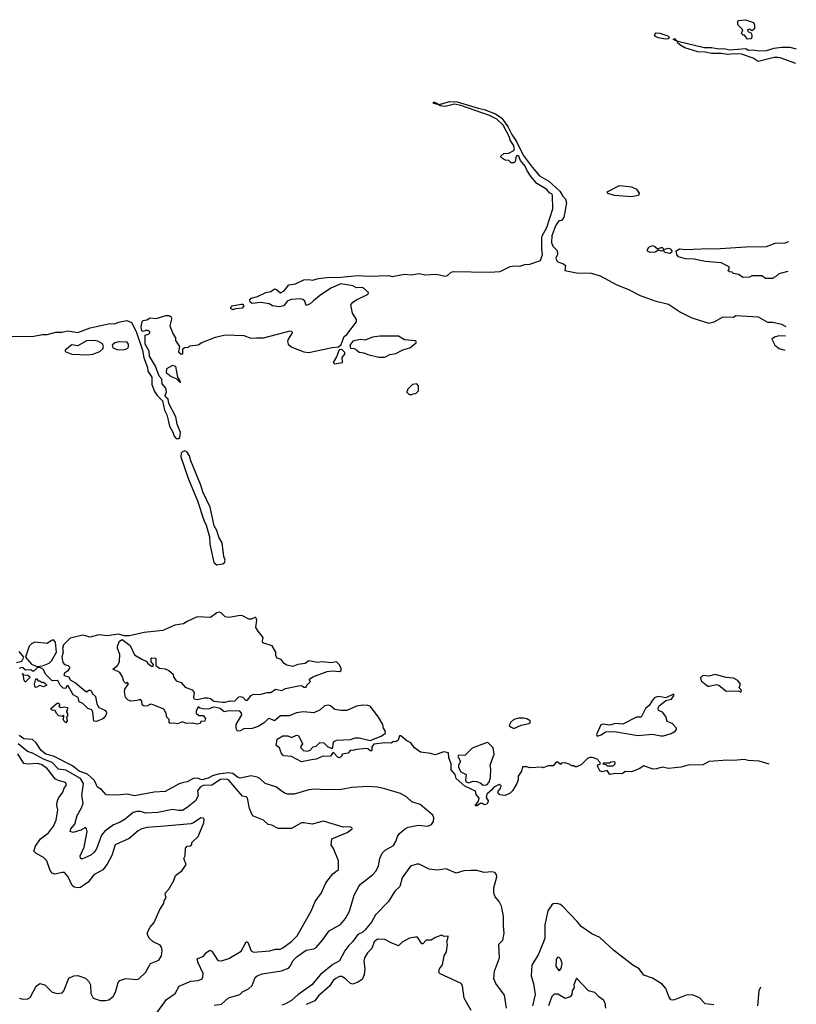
# Model space of a CAD drawing. Extents: x 2206940 to 2356632, y 511582 to 673215.
# Tile 112 of 228: x 2342880 to 2349207, y 536986 to 545007. Entities that reach past the tile are written whole.
import ezdxf

# ---------------------------------------------------------------- set-up
doc = ezdxf.new("R2010")
doc.units = 0

msp = doc.modelspace()

# ---------------------------------------------------------------- linework, layer by layer
at = {"layer": '0CON10XD'}
for points in [[(2348809.3, 544849.3), (2348785, 544880), (2348775, 544880), (2348760, 544895), (2348770, 544925), (2348730, 544965), (2348730, 544995), (2348735, 545000), (2348793, 545007), (2348856.7, 544985), (2348866.7, 544965), (2348865, 544932.5), (2348845, 544917.5), (2348825, 544930), (2348810, 544925), (2348811.7, 544911.7), (2348835, 544900), (2348843.8, 544885), (2348844, 544865), (2348835, 544851.2), (2348809.3, 544849.3)], [(2348145, 544847.5), (2348080, 544860), (2348060.5, 544870.5), (2348050.8, 544885), (2348065, 544900), (2348096.2, 544896.2), (2348161.2, 544875), (2348171.2, 544865), (2348165, 544851.2), (2348145, 544847.5)], [(2349202.1, 544650.6), (2349075, 544696.7), (2349055, 544698.8), (2349025, 544698), (2348895, 544667.5), (2348855, 544693.3), (2348760, 544725), (2348705, 544729.2), (2348645, 544722.9), (2348595, 544731.4), (2348515, 544731.9), (2348463.6, 544743.6), (2348405, 544744.2), (2348298.1, 544778.1), (2348265, 544796), (2348241.2, 544815), (2348238.3, 544828.3), (2348202.5, 544845), (2348215, 544852.5), (2348221.7, 544841.7), (2348241.7, 544831.7), (2348455, 544780), (2348515, 544780.6), (2348575, 544768.6), (2348615, 544771.9), (2348665, 544760.6), (2348795, 544773.3), (2348815, 544758.8), (2348855, 544761.2), (2348905, 544753.8), (2348963.6, 544756.4), (2349026.2, 544773.8), (2349085, 544783.3), (2349155, 544783.8), (2349206.7, 544770.8)], [(2342815, 542426.7), (2342995, 542430), (2343065, 542442.7), (2343105, 542442.9), (2343175, 542460.6), (2343225, 542460.8), (2343272.3, 542472.3), (2343355, 542460), (2343455, 542498), (2343505, 542508), (2343615, 542532.5), (2343655, 542528.6), (2343685, 542542.5), (2343754.1, 542555.9), (2343790.9, 542540.9), (2343828.2, 542468.2), (2343880.6, 542315), (2343891.7, 542251.7), (2343922.2, 542175), (2343924.6, 542144.6), (2343955.5, 542095), (2343957.1, 542035), (2343978.9, 541978.9), (2343999.1, 541945), (2344042.2, 541902.2), (2344059.4, 541825), (2344077.8, 541787.8), (2344089.7, 541745), (2344099.2, 541695), (2344127.9, 541647.9), (2344138.9, 541615), (2344155, 541596.3), (2344174.4, 541595.6), (2344185.4, 541604.6), (2344189.8, 541645), (2344162.9, 541712.9), (2344151.2, 541771.2), (2344095, 541880.8), (2344089.4, 541915), (2344071.6, 541931.6), (2344066.4, 541945), (2344075.5, 541975), (2344071.1, 542005), (2344040.8, 542040.8), (2344038.3, 542078.3), (2344015, 542103.3), (2343987.5, 542185), (2343937.3, 542265), (2343935.6, 542305.6), (2343901.9, 542365), (2343903, 542437), (2343930, 542445), (2343940, 542455), (2343940, 542465), (2343925, 542476.2), (2343903.9, 542476.1), (2343885, 542467.5), (2343875, 542472.5), (2343870, 542505), (2343876.7, 542545), (2343883.9, 542556.1), (2343915, 542562.5), (2343941.7, 542578.3), (2343995, 542573.8), (2344071.7, 542598.3), (2344096.4, 542596.4), (2344115, 542587.5), (2344117, 542567), (2344103.6, 542513.6), (2344130, 542445), (2344150, 542415), (2344150, 542395), (2344182.5, 542345), (2344175, 542300), (2344195, 542282.5), (2344210, 542285), (2344210, 542325), (2344223, 542337), (2344255, 542340), (2344265, 542350), (2344335, 542357.5), (2344365, 542377.5), (2344475, 542420), (2344555, 542438.8), (2344705, 542433.3), (2344763.9, 542413.9), (2344810, 542415), (2344865, 542416.2), (2345083.6, 542473.6), (2345096.4, 542466.4), (2345098.8, 542455), (2345066.2, 542405), (2345061.2, 542385), (2345066.7, 542365), (2345098.3, 542338.3), (2345195, 542302), (2345236.1, 542296.1), (2345425, 542336.7), (2345478.3, 542341.7), (2345498.3, 542361.7), (2345522.5, 542425), (2345546.4, 542443.6), (2345622.5, 542545), (2345622.5, 542565), (2345592.5, 542615), (2345576.7, 542685), (2345593.3, 542705), (2345622.5, 542725), (2345720, 542770), (2345722.5, 542785), (2345675, 542825.7), (2345625, 542822), (2345595, 542839.4), (2345495, 542856), (2345415, 542820.8), (2345321.7, 542758.3), (2345273.3, 542716.7), (2345245, 542692.5), (2345215, 542680), (2345202.5, 542715), (2345187.7, 542727.7), (2345165, 542733.3), (2345092.9, 542727.1), (2345060, 542715), (2345032.5, 542675), (2344995, 542667.5), (2344940, 542675), (2344913, 542693), (2344845, 542702), (2344775, 542693.8), (2344756.4, 542706.4), (2344753.8, 542725), (2344765, 542738.8), (2344817.3, 542752.7), (2344884.3, 542785.7), (2344925, 542792.5), (2344955, 542813.3), (2344975, 542806.7), (2345005, 542782.5), (2345035, 542797.5), (2345073.9, 542846.1), (2345127.5, 542855), (2345195, 542887.5), (2345235, 542890.8), (2345265, 542884), (2345315, 542898), (2345383, 542907), (2345495, 542909.4), (2345635, 542922.9), (2345725, 542916.4), (2345885, 542922.5), (2345915, 542915.8), (2346015, 542934), (2346070.7, 542929.3), (2346135, 542940.3), (2346181.7, 542928.3), (2346275, 542934.5), (2346345, 542918.2), (2346365, 542923.6), (2346395, 542949.1), (2346415, 542956.2), (2346705, 542950.4), (2346795, 542954.4), (2346875, 542996.7), (2346915, 543002.2), (2346955, 542999.4), (2346995, 543012.5), (2347035, 543016.7), (2347123.3, 543046.7), (2347140, 543095), (2347134, 543135), (2347133.6, 543226.4), (2347137.5, 543245), (2347173.3, 543315), (2347222, 543465), (2347220, 543575), (2347216.7, 543585), (2347195, 543597.5), (2347175, 543623.3), (2347093, 543673), (2347047.3, 543727.3), (2347011.3, 543781.3), (2346997.5, 543815), (2346960.3, 543860.3), (2346945, 543896), (2346935, 543900), (2346923.3, 543895), (2346917, 543853), (2346905, 543840), (2346885, 543840), (2346865, 543860), (2346835, 543862.5), (2346802.5, 543885), (2346800, 543895), (2346823.9, 543916.1), (2346865, 543920), (2346905, 543941.2), (2346910, 543955), (2346902.5, 543985), (2346875.5, 544025), (2346869.5, 544049.5), (2346818.4, 544148.4), (2346767.3, 544197.3), (2346706.5, 544226.5), (2346475, 544308.6), (2346422.1, 544317.9), (2346345, 544300), (2346305, 544304.4), (2346295, 544313.3), (2346251.2, 544325), (2346250, 544335), (2346260, 544335), (2346296.1, 544316.1), (2346385, 544340), (2346445, 544338.5), (2346614.4, 544285.6), (2346663.3, 544275), (2346755, 544240.5), (2346808.1, 544205), (2346856.6, 544136.6), (2346890.5, 544070.5), (2346927.8, 544015), (2346982.5, 543902.5), (2347055, 543805.6), (2347115, 543736.2), (2347190.8, 543690.8), (2347281.4, 543611.4), (2347305, 543570), (2347327.5, 543545), (2347333.3, 543515), (2347312.5, 543395), (2347295, 543370), (2347271.7, 543368.3), (2347245, 543327.5), (2347216, 543245), (2347212, 543192), (2347223, 543163), (2347255, 543130), (2347261.7, 543111.7), (2347262.5, 543095), (2347246.7, 543065), (2347255, 543042.5), (2347265, 543033.3), (2347309.5, 543019.5), (2347327.5, 543005), (2347320, 542965), (2347415, 542943.8), (2347535, 542941.2), (2347609.5, 542919.5), (2347745, 542848), (2347835, 542812.9), (2347935, 542761.4), (2348055, 542715.7), (2348165, 542690), (2348263.3, 542625), (2348355, 542577.8), (2348495, 542534.2), (2348537.5, 542545), (2348605, 542582.5), (2348625, 542586.7), (2348695, 542582.5), (2348715, 542597.5), (2348895, 542587.5), (2348973, 542543), (2349015, 542542.5), (2349085, 542527.5), (2349120.7, 542508.7)], [(2347865, 543564.1), (2347725, 543575.4), (2347671.2, 543591.2), (2347667.1, 543605), (2347765, 543656.2), (2347863.3, 543645), (2347906, 543626), (2347926.9, 543595), (2347920, 543575), (2347865, 543564.1)], [(2348175, 543103.3), (2348135, 543110), (2348125, 543130), (2348107.5, 543122.5), (2348085, 543130), (2348056.4, 543113.6), (2348015, 543110), (2347995, 543122.5), (2347993.3, 543135), (2348005, 543153.3), (2348035, 543166.2), (2348055, 543160), (2348075, 543140), (2348105, 543152.5), (2348115, 543152.5), (2348125, 543140), (2348135, 543137.5), (2348165, 543147.1), (2348180.3, 543140.3), (2348193.3, 543125), (2348189.3, 543110.7), (2348175, 543103.3)], [(2349137.7, 542955.7), (2349063, 542937), (2349038.3, 542911.7), (2349025, 542910), (2349015, 542900), (2348955, 542900), (2348925, 542920), (2348845, 542920), (2348825, 542910), (2348775, 542907.5), (2348735, 542930), (2348695, 542940), (2348685, 542950), (2348661.7, 542951.7), (2348650, 542965), (2348660, 542975), (2348660, 542995), (2348595, 543026.7), (2348465, 543037.5), (2348375, 543056.7), (2348305, 543060), (2348246.4, 543076.4), (2348232.5, 543095), (2348227, 543123), (2348255, 543140.6), (2348305, 543135.6), (2348495, 543143.3), (2348545, 543140), (2348795, 543156.9), (2348965, 543160), (2349033.9, 543186.1), (2349115, 543190), (2349147, 543200.9)], [(2344615, 542642.5), (2344600, 542655), (2344600, 542665), (2344610, 542675), (2344685, 542690), (2344695, 542690), (2344706.4, 542676.4), (2344691.7, 542658.3), (2344638.3, 542651.7), (2344615, 542642.5)], [(2343435, 542275.7), (2343475, 542282.9), (2343533.3, 542305), (2343557.5, 542325), (2343562.5, 542345), (2343555, 542367.5), (2343517.3, 542387.3), (2343485, 542394), (2343425, 542390), (2343355, 542350), (2343305, 542357.5), (2343250, 542315), (2343250, 542305), (2343305, 542281.2), (2343435, 542275.7)], [(2343723.6, 542316.4), (2343745, 542323.3), (2343762.5, 542335), (2343766.7, 542345), (2343766.7, 542365), (2343755, 542378.8), (2343685, 542383.8), (2343654.1, 542375.9), (2343632.5, 542355), (2343640, 542335), (2343675, 542320), (2343723.6, 542316.4)], [(2345853, 542257), (2345865, 542262.5), (2345895, 542280), (2345945, 542286.7), (2346002.3, 542317.7), (2346057.5, 542335), (2346110, 542375), (2346110, 542385), (2346101.7, 542391.7), (2346015, 542398.8), (2345965, 542430), (2345815, 542430), (2345755, 542422), (2345695, 542396), (2345655, 542402.5), (2345593, 542387), (2345570, 542355), (2345575, 542330), (2345605, 542327.5), (2345625, 542317.5), (2345645, 542297.5), (2345684, 542294), (2345715, 542280), (2345807, 542257), (2345853, 542257)], [(2349117.6, 542428.5), (2349065, 542431.2), (2349030, 542420), (2349007.5, 542405), (2349031.2, 542355), (2349068.3, 542328.3), (2349113.3, 542315.9)], [(2345445, 542202.5), (2345510, 542215), (2345507.5, 542255), (2345528.3, 542281.7), (2345530, 542295), (2345505, 542320), (2345481.7, 542318.3), (2345460.7, 542259.3), (2345432.5, 542215), (2345445, 542202.5)], [(2344185, 542053.3), (2344190, 542055), (2344187.5, 542065), (2344167.5, 542095), (2344152.5, 542182.5), (2344125, 542188.8), (2344077, 542163), (2344073.6, 542133.6), (2344115, 542100), (2344153.8, 542083.8), (2344185, 542053.3)], [(2346075, 541952.5), (2346085, 541960), (2346107, 541963), (2346130, 541985), (2346130, 542025), (2346115, 542040), (2346080, 542035), (2346040, 541995), (2346040, 541985), (2346030, 541975), (2346053.3, 541953.3), (2346075, 541952.5)], [(2344485, 540566.8), (2344535, 540574.2), (2344549.2, 540585), (2344554.6, 540605), (2344541.8, 540635), (2344529, 540745), (2344501.6, 540791.6), (2344486.6, 540845), (2344463.8, 540883.8), (2344432.5, 541035), (2344370.6, 541160.6), (2344355, 541215.5), (2344273.5, 541413.5), (2344262.6, 541455), (2344245, 541484.1), (2344225, 541494.8), (2344205, 541487.2), (2344195.8, 541475), (2344193.6, 541445), (2344255.3, 541265), (2344328, 541088), (2344379.5, 540929.5), (2344398.4, 540888.4), (2344426.6, 540795), (2344430, 540735), (2344461.9, 540585), (2344485, 540566.8)], [(2348985.1, 538943.3), (2348905, 538966.2), (2348815, 538971.2), (2348781.7, 538981.7), (2348695, 538971.2), (2348645, 538976.2), (2348496.2, 538963.8), (2348445, 538936.7), (2348326.4, 538933.6), (2348265, 538916.7), (2348217.7, 538912.3), (2348165, 538907.5), (2348115, 538917.5), (2348066.4, 538903.6), (2348037, 538903), (2347965, 538930), (2347926.1, 538903.9), (2347865, 538880), (2347815, 538882.5), (2347785, 538863.8), (2347735, 538867.5), (2347688.3, 538858.3), (2347665, 538890), (2347625, 538880), (2347605, 538887.5), (2347586.7, 538925), (2347595, 538940), (2347608.3, 538941.7), (2347610, 538955), (2347583.6, 538983.6), (2347545, 538996.7), (2347523.6, 538996.4), (2347505, 538987.5), (2347454.1, 538935.9), (2347415, 538920), (2347405, 538920), (2347395, 538930), (2347375, 538930), (2347365, 538940), (2347325, 538952.5), (2347295, 538950), (2347285, 538940), (2347265, 538960), (2347251.7, 538958.3), (2347225, 538930), (2347185, 538930), (2347145, 538912.5), (2347135, 538916.7), (2347035, 538912.5), (2347011.7, 538921.7), (2346975, 538920), (2346967.5, 538885), (2346940, 538845), (2346940, 538815), (2346931.2, 538785), (2346893.3, 538725), (2346875, 538706.7), (2346835, 538687.5), (2346791.7, 538691.7), (2346778.3, 538708.3), (2346778.3, 538721.7), (2346797.5, 538745), (2346802.5, 538765), (2346785, 538777.5), (2346742.5, 538755), (2346726.7, 538733.3), (2346685, 538697.5), (2346680.7, 538670.7), (2346697.5, 538645), (2346697.5, 538635), (2346685, 538617.5), (2346665, 538612.5), (2346651.7, 538621.7), (2346635, 538622.5), (2346605, 538602.5), (2346591.7, 538601.7), (2346618, 538642), (2346622, 538665), (2346597.5, 538695), (2346593, 538723), (2346505, 538763.3), (2346436, 538826), (2346427.6, 538857.6), (2346394.6, 538895), (2346394.5, 538944.5), (2346376.5, 538995), (2346374, 539035), (2346335, 539042.2), (2346265, 539017.5), (2346229.3, 539029.3), (2346145, 539040), (2346096.2, 539076.2), (2346066, 539115), (2346033, 539133), (2345985, 539172.9), (2345975, 539173.8), (2345962.2, 539137.8), (2345945, 539123.3), (2345925, 539126.7), (2345905, 539112.5), (2345855, 539115.8), (2345764.1, 539105.9), (2345750, 539085), (2345750, 539055), (2345745, 539050), (2345735, 539050), (2345717, 539067), (2345705, 539070), (2345625, 539062.5), (2345595, 539052.5), (2345575, 539057.5), (2345557, 539033), (2345507, 539023), (2345502.5, 539005), (2345485, 538993.8), (2345475, 538997.5), (2345435, 539040), (2345411.7, 539008.3), (2345343.9, 539006.1), (2345295, 538983.8), (2345258.3, 538978.3), (2345175, 538962.1), (2345095, 539004), (2345035, 539010), (2345025, 539016.2), (2345010, 539035), (2344995.8, 539075.8), (2344970, 539095), (2344977.5, 539145), (2345025, 539172.5), (2345065, 539173.3), (2345095, 539160), (2345135, 539177.5), (2345150, 539175), (2345183, 539107), (2345167.5, 539085), (2345170, 539075), (2345192.5, 539055), (2345225, 539048.8), (2345245, 539057.5), (2345270, 539085), (2345295, 539090), (2345325, 539120), (2345357, 539117), (2345390, 539085), (2345425, 539070), (2345431.7, 539078.3), (2345437.5, 539125), (2345460.7, 539139.3), (2345575, 539143.3), (2345613.9, 539156.1), (2345645, 539156.7), (2345735.8, 539134.2), (2345825, 539170), (2345860, 539195), (2345857.5, 539215), (2345842.5, 539235), (2345837.5, 539265), (2345803.8, 539325), (2345733.9, 539413.9), (2345715, 539421.2), (2345675, 539422), (2345625, 539413.8), (2345545, 539380), (2345495, 539380), (2345447.5, 539387.5), (2345411.7, 539418.3), (2345395, 539423.3), (2345362.3, 539417.7), (2345327.5, 539385), (2345275, 539360), (2345191.2, 539368.8), (2345135, 539360), (2345075, 539336.2), (2345005, 539336.2), (2344955, 539296.7), (2344915, 539313.8), (2344905, 539311.2), (2344870.3, 539279.7), (2344821.7, 539248.3), (2344775, 539234.2), (2344705, 539230), (2344675, 539213.3), (2344655, 539212.5), (2344643.6, 539233.6), (2344642.5, 539265), (2344690, 539345), (2344688.3, 539358.3), (2344673.9, 539373.9), (2344585, 539377.5), (2344545, 539370), (2344512.5, 539395), (2344480, 539405), (2344455.7, 539405.7), (2344425, 539394), (2344385, 539390), (2344348.3, 539398.3), (2344335, 539410), (2344317.5, 539375), (2344318.3, 539358.3), (2344338.3, 539338.3), (2344375, 539340), (2344392.5, 539315), (2344387, 539293), (2344355, 539290), (2344350, 539275), (2344325, 539267.5), (2344285, 539277.5), (2344235, 539273.3), (2344205, 539287.5), (2344165, 539270), (2344135, 539276.7), (2344105, 539272.5), (2344098.3, 539278.3), (2344097, 539307), (2344080, 539325), (2344073.3, 539355), (2344055, 539390), (2343966.7, 539426.7), (2343945, 539432.5), (2343922, 539418), (2343895, 539414), (2343876.7, 539425), (2343876.1, 539456.1), (2343865, 539470), (2343835, 539460), (2343785, 539456.2), (2343762.7, 539462.7), (2343742.5, 539485), (2343733.3, 539535), (2343737, 539553), (2343767, 539597), (2343755, 539610), (2343745, 539600), (2343727.5, 539615), (2343718.8, 539655), (2343695, 539690), (2343640, 539715), (2343677.5, 539745), (2343692.5, 539775), (2343696.1, 539836.1), (2343676.7, 539885), (2343676.2, 539905), (2343693.3, 539945), (2343715, 539956.7), (2343779.3, 539909.3), (2343814.1, 539834.1), (2343875, 539796.7), (2343915, 539780), (2343922.5, 539765), (2343955, 539740), (2343968.3, 539741.7), (2343970, 539755), (2343950, 539775), (2343950, 539805), (2343955, 539810), (2343990, 539805), (2343990, 539745), (2344020, 539725), (2344065, 539720), (2344095, 539706.7), (2344130, 539675), (2344132.5, 539655), (2344155, 539620), (2344195, 539606.7), (2344229.3, 539569.3), (2344285, 539548.8), (2344300, 539525), (2344296, 539485), (2344300, 539475), (2344325, 539470), (2344385, 539484), (2344413.9, 539483.9), (2344435, 539477.5), (2344462.5, 539455), (2344531.3, 539448.7), (2344555, 539447.1), (2344595, 539457.5), (2344630, 539455), (2344665, 539490), (2344675, 539492.5), (2344697, 539487), (2344720, 539465), (2344735, 539463.3), (2344767, 539503), (2344785, 539512.5), (2344835, 539510.8), (2344895, 539526), (2344925, 539526.7), (2344965, 539553.3), (2345015, 539543.8), (2345045, 539557.5), (2345165, 539582.5), (2345181.7, 539581.7), (2345195, 539570), (2345215, 539570), (2345220, 539585), (2345250, 539615), (2345240, 539625), (2345240, 539635), (2345267.5, 539655), (2345385, 539696), (2345425, 539702.5), (2345485, 539696.2), (2345500, 539705), (2345498, 539725), (2345482.9, 539755), (2345460, 539775), (2345415, 539769.2), (2345346.1, 539776.1), (2345305, 539770), (2345235, 539783.3), (2345205, 539763.3), (2345145, 539753.3), (2345105, 539738.8), (2345055, 539750), (2345035, 539762.5), (2345010, 539795), (2344977, 539807), (2344967.5, 539825), (2344967.5, 539855), (2344936.4, 539906.4), (2344862, 539932), (2344856.7, 539945), (2344863.3, 539975), (2344822.5, 540025), (2344803.3, 540055), (2344812.5, 540115), (2344805, 540136.7), (2344795, 540137.5), (2344765, 540122.5), (2344747, 540123), (2344695, 540150), (2344675, 540153.3), (2344585, 540136.8), (2344555, 540143.6), (2344520.4, 540175), (2344505, 540181.1), (2344486.4, 540175), (2344435, 540138.4), (2344325, 540141.6), (2344244.7, 540105.3), (2344215, 540084.3), (2344145, 540074.5), (2344045, 540030.5), (2343895, 540015.5), (2343775, 539987.5), (2343735, 539988), (2343685, 540001.1), (2343595, 539987.5), (2343524.1, 539995.9), (2343455, 539978.2), (2343395, 539994), (2343290.2, 539969.8), (2343235.7, 539915), (2343229.1, 539885), (2343233.1, 539855), (2343224.5, 539815), (2343231.7, 539771.7), (2343243.9, 539753.9), (2343275, 539746.2), (2343286.7, 539735), (2343286.1, 539723.9), (2343269.3, 539700.7), (2343245, 539682.5), (2343240, 539665), (2343280, 539655), (2343290.7, 539630.7), (2343335, 539604), (2343415, 539537.5), (2343425, 539532.5), (2343443.6, 539546.4), (2343460, 539545), (2343472.5, 539515), (2343497.5, 539495), (2343507.5, 539435), (2343523.8, 539405), (2343573.6, 539383.6), (2343583.6, 539373.6), (2343586.2, 539355), (2343574.2, 539325.8), (2343558.3, 539311.7), (2343505, 539290), (2343483, 539293), (2343476.7, 539365), (2343467.5, 539385), (2343436.4, 539396.4), (2343395, 539437.5), (2343365, 539450), (2343356.7, 539485), (2343316, 539506), (2343275, 539580), (2343265, 539580), (2343255, 539560), (2343235, 539562.5), (2343210, 539585), (2343190, 539625), (2343145, 539620), (2343090, 539675), (2343073, 539713), (2343045, 539730), (2343025, 539730), (2342995, 539700), (2342985, 539700), (2342971.7, 539711.7), (2342928.3, 539708.3), (2342905, 539727.5), (2342895, 539730), (2342875, 539722.5)], [(2343018.3, 539738.3), (2343065, 539742.5), (2343120, 539765), (2343140, 539785), (2343180.6, 539855), (2343172.5, 539935), (2343155, 539954), (2343138.8, 539951.2), (2343104.2, 539925.8), (2343002.5, 539935), (2342975, 539924), (2342958, 539905), (2342927.5, 539815), (2342975, 539758), (2343018.3, 539738.3)], [(2342855, 539770), (2342897.3, 539782.7), (2342912.5, 539815), (2342875, 539861.2)], [(2342925, 539610), (2342913, 539633), (2342910, 539670), (2342900, 539675), (2342905, 539680), (2342910, 539670), (2342947, 539667), (2342962.5, 539655), (2342960, 539645), (2342925, 539610)], [(2343015, 539567.5), (2343005, 539570), (2343000, 539595), (2343011.7, 539638.3), (2343018.3, 539638.3), (2343031.7, 539621.7), (2343045, 539620), (2343055, 539610), (2343075, 539610), (2343088.3, 539598.3), (2343100, 539585), (2343075, 539572.5), (2343045, 539582.5), (2343015, 539567.5)], [(2348755, 539530), (2348760, 539545), (2348740, 539565), (2348752.5, 539595), (2348730, 539625), (2348695, 539644.2), (2348635, 539648.6), (2348545, 539674), (2348495, 539658), (2348445, 539665.8), (2348426.7, 539645), (2348430.7, 539620.7), (2348485, 539578.8), (2348497, 539577), (2348555, 539592.5), (2348576.1, 539586.1), (2348635, 539537.5), (2348735, 539540), (2348755, 539530)], [(2347585, 539170), (2347618.3, 539181.7), (2347653.6, 539206.4), (2347725, 539208.8), (2347915, 539176.7), (2348035, 539186.7), (2348102.3, 539172.3), (2348125, 539173.8), (2348188.3, 539191.7), (2348219.3, 539210.7), (2348230, 539225), (2348230, 539235), (2348195, 539272.5), (2348155, 539290), (2348145, 539330), (2348116.4, 539366.4), (2348085, 539380), (2348080, 539395), (2348087.5, 539415), (2348145, 539460), (2348189.3, 539470.7), (2348212.5, 539505), (2348205, 539512.5), (2348145, 539483.8), (2348085, 539492.5), (2348054.5, 539485), (2348033.8, 539465), (2348008.9, 539421.1), (2347978.9, 539395), (2347944.1, 539325.9), (2347905, 539325.4), (2347792.8, 539267.2), (2347735, 539272.7), (2347685, 539260.5), (2347635, 539267.1), (2347615, 539262.5), (2347580, 539185), (2347585, 539170)], [(2343255, 539280), (2343240, 539295), (2343233, 539313), (2343240, 539325), (2343238.3, 539338.3), (2343225, 539330), (2343200, 539335), (2343180, 539355), (2343168.3, 539378.3), (2343145, 539382.5), (2343132.5, 539395), (2343185, 539440), (2343195, 539440), (2343208.3, 539428.3), (2343200, 539415), (2343213, 539403), (2343245, 539410), (2343270, 539405), (2343267, 539383), (2343260, 539375), (2343260, 539365), (2343270, 539355), (2343270, 539335), (2343260, 539325), (2343267.5, 539295), (2343255, 539280)], [(2346905, 539234.3), (2346965, 539258.9), (2347026.7, 539275), (2347040, 539285), (2347037.5, 539295), (2347011.1, 539311.1), (2346985, 539317.3), (2346945, 539317.8), (2346905.7, 539305), (2346880, 539285), (2346867.5, 539257.5), (2346882.5, 539242.5), (2346905, 539234.3)], [(2344465, 536979.2), (2344525, 536986.7), (2344581.7, 537038.3), (2344673.8, 537066.2), (2344695, 537088.8), (2344745, 537111.2), (2344775, 537140), (2344799.2, 537205), (2344815, 537218.6), (2344855, 537235.6), (2345012.3, 537257.7), (2345068.8, 537281.2), (2345084.2, 537295.8), (2345108.1, 537341.9), (2345140.5, 537375), (2345215, 537426.4), (2345275, 537439.1), (2345295, 537450), (2345344.6, 537505), (2345401.2, 537585), (2345493.3, 537636.7), (2345535.3, 537685), (2345566, 537745), (2345605.9, 537875), (2345643.3, 537946.7), (2345655.9, 537964.1), (2345755, 538042.2), (2345785, 538074.7), (2345804, 538114), (2345815.2, 538175), (2345833.6, 538216.4), (2345858.6, 538241.4), (2345925, 538280.4), (2345945, 538311.9), (2345957.4, 538352.6), (2345972.8, 538377.2), (2346015, 538413.8), (2346045, 538428.2), (2346125, 538445.6), (2346205, 538436.7), (2346235, 538451.9), (2346252.2, 538475), (2346253.5, 538505), (2346245, 538525.7), (2346141.4, 538615), (2346075, 538636.9), (2346030, 538675), (2345982.4, 538702.4), (2345855, 538741.8), (2345795, 538754.3), (2345715, 538759.7), (2345585, 538752.3), (2345502.7, 538737.3), (2345375, 538733.9), (2345285, 538740), (2345236.4, 538733.6), (2345115, 538698.2), (2345065, 538698.2), (2345037.1, 538707.1), (2344966.9, 538756.9), (2344878.6, 538785), (2344837.1, 538825), (2344815, 538837.7), (2344765, 538846.9), (2344675, 538829.6), (2344655, 538836.9), (2344617.4, 538867.4), (2344585, 538872.7), (2344497.7, 538862.3), (2344451.3, 538848.7), (2344415, 538828.3), (2344365, 538815.4), (2344325, 538828.3), (2344295, 538827), (2344245, 538799.4), (2344215, 538791.8), (2344178.3, 538781.7), (2344065, 538719.1), (2343975, 538713.7), (2343815.7, 538685.7), (2343755, 538698.2), (2343675, 538689.1), (2343585, 538693.1), (2343547.5, 538735), (2343515, 538755.7), (2343489.2, 538809.2), (2343431.8, 538861.8), (2343365, 538886.4), (2343309.7, 538929.7), (2343156.4, 539006.4), (2343093.1, 539025), (2343053.9, 539055), (2343014.7, 539115), (2342985, 539142.4), (2342915, 539149), (2342875.4, 539175.4)], [(2345478.3, 538138.3), (2345477.5, 538155), (2345437.5, 538255), (2345417.5, 538285), (2345422.5, 538335), (2345547.5, 538385), (2345587.5, 538415), (2345587, 538427), (2345563, 538433), (2345515, 538430), (2345355, 538477.5), (2345263.9, 538453.9), (2345195, 538465.8), (2345175, 538464), (2345095, 538419.2), (2344985, 538419.4), (2344935, 538444.3), (2344905, 538451.9), (2344867.4, 538487.4), (2344785, 538518.8), (2344770.8, 538535), (2344752.6, 538582.6), (2344736.8, 538666.8), (2344725.6, 538675.6), (2344695, 538680.5), (2344585, 538813.2), (2344565, 538821.2), (2344515, 538817.4), (2344445, 538771.8), (2344375, 538768.9), (2344349.4, 538755), (2344328.1, 538725), (2344332.9, 538685), (2344311.3, 538645), (2344245, 538588.5), (2344205, 538565.5), (2344175, 538563.8), (2344125, 538572.3), (2344005, 538549.1), (2343905, 538544.6), (2343865, 538556.4), (2343835, 538557.5), (2343805, 538550), (2343738, 538495), (2343693.4, 538466.6), (2343645, 538449.2), (2343572.7, 538397.3), (2343546.6, 538363.4), (2343505, 538254), (2343487.8, 538225), (2343459.8, 538200.2), (2343385, 538168), (2343375, 538176.7), (2343371.9, 538195), (2343405.3, 538265), (2343429.7, 538395), (2343425.3, 538415.3), (2343415, 538425.7), (2343377.8, 538405), (2343314.7, 538384.7), (2343290, 538395), (2343297.8, 538415), (2343328.1, 538455), (2343346.9, 538525), (2343383.4, 538586.6), (2343395.8, 538625), (2343386.2, 538686.2), (2343399.6, 538785), (2343376.7, 538825), (2343255, 538892.4), (2343195, 538901.9), (2343145.1, 538955.1), (2343075, 538982.8), (2342985, 539031.9), (2342943.6, 539045), (2342867.4, 539107.4)], [(2346655, 538772), (2346685, 538773.8), (2346703.3, 538795), (2346716.2, 538835), (2346718.8, 538905), (2346713.3, 538935), (2346744, 539025), (2346736.2, 539075), (2346696.2, 539116.2), (2346688, 539118), (2346565, 539071.8), (2346505, 539014.3), (2346455, 539015.6), (2346449.2, 539005), (2346470, 538965), (2346454, 538935), (2346454, 538915), (2346475, 538878.8), (2346518, 538858), (2346513.1, 538815), (2346517.3, 538797.3), (2346535, 538790.8), (2346575, 538803.3), (2346605, 538801.2), (2346630.8, 538790.8), (2346655, 538772)], [(2342877.5, 537035), (2342905, 537028.2), (2342945, 537029.6), (2342965, 537041.4), (2343015.4, 537135), (2343045, 537154.7), (2343085, 537144.6), (2343145.3, 537085.3), (2343185, 537075.4), (2343225, 537079.5), (2343239.2, 537095), (2343281.1, 537198.9), (2343321.2, 537218.8), (2343355, 537221.1), (2343415, 537200), (2343442.5, 537172.5), (2343455.5, 537145), (2343460.5, 537075), (2343477.3, 537037.3), (2343535, 537016.2), (2343575, 537016.2), (2343605, 537024), (2343641.3, 537048.7), (2343660, 537085), (2343682.5, 537165), (2343695, 537180.6), (2343745, 537196.7), (2343835, 537188.8), (2343850, 537195), (2343905.8, 537244.2), (2343945, 537317.5), (2344013, 537347), (2344035, 537380), (2344041.2, 537425), (2344035, 537452.5), (2344025, 537466.7), (2343966.4, 537496.4), (2343934.1, 537524.1), (2343920, 537555), (2343920, 537575), (2343942.5, 537615), (2343975, 537652.5), (2344022.3, 537757.7), (2344052.5, 537805), (2344060, 537835), (2344072.5, 537855), (2344063.9, 537883.9), (2344066.7, 537895), (2344096.2, 537925), (2344136.7, 537995), (2344150, 538035), (2344203, 538077), (2344237.5, 538125), (2344217.5, 538175), (2344227.5, 538195), (2344230.5, 538259.5), (2344245, 538273.3), (2344273, 538277), (2344281.7, 538288.3), (2344282.5, 538305), (2344335, 538352.5), (2344380, 538465), (2344382.5, 538495), (2344373.6, 538503.6), (2344356.4, 538506.4), (2344296.6, 538463.4), (2344275, 538455.4), (2344061.6, 538438.4), (2343915, 538425.8), (2343874, 538415), (2343845, 538399.5), (2343772.9, 538337.1), (2343657.5, 538285), (2343630.8, 538199.2), (2343592.7, 538127.3), (2343558, 538082), (2343485, 538041.8), (2343439, 537981), (2343375, 537938.8), (2343355, 537934.2), (2343325, 537940.7), (2343307.8, 537955), (2343275, 538025.4), (2343245, 538058.8), (2343225, 538060.8), (2343165, 538046.4), (2343144, 538054), (2343129.5, 538075), (2343101.2, 538155), (2343072.5, 538185), (2343015, 538213.8), (2342994.4, 538234.4), (2343008.5, 538275), (2343050.6, 538335), (2343115, 538384.2), (2343131.6, 538405), (2343155, 538438.5), (2343176.5, 538485), (2343190.9, 538570.9), (2343183.2, 538605), (2343186, 538635), (2343197.5, 538665), (2343232.7, 538715), (2343242.7, 538747.3), (2343262, 538775), (2343254.3, 538794.3), (2343195, 538808.9), (2343170.8, 538820.8), (2343100.7, 538910.7), (2343055, 538940.9), (2343025, 538948.4), (2342945, 538941.6), (2342915, 538948.2), (2342865, 539027.6)], [(2347715, 538930), (2347730, 538945), (2347730, 538955), (2347721.7, 538961.7), (2347695, 538957.5), (2347685, 538950), (2347635, 538950), (2347630, 538945), (2347655, 538940), (2347665, 538930), (2347715, 538930)], [(2343961.3, 536868.7), (2344075, 537025.7), (2344145.7, 537074.3), (2344179.2, 537135), (2344275, 537173.5), (2344335, 537180.6), (2344365.5, 537194.5), (2344372.7, 537207.3), (2344375, 537237.5), (2344335.2, 537325.2), (2344325.9, 537354.1), (2344329.7, 537360.3), (2344375, 537376.2), (2344401, 537409), (2344428, 537428), (2344445, 537420), (2344495, 537342), (2344525, 537340.5), (2344585, 537359.4), (2344685, 537420), (2344725, 537496.5), (2344735, 537495.5), (2344742.5, 537485), (2344765, 537420.6), (2344785, 537411.2), (2344916.9, 537423.1), (2344965, 537434.2), (2345005, 537435.7), (2345024, 537445), (2345095, 537498.6), (2345139.4, 537545), (2345255, 537746.2), (2345287.5, 537825), (2345338.8, 537895), (2345373, 537977), (2345430.5, 538049.5), (2345477.5, 538085), (2345478.3, 538138.3)], [(2346845.5, 536955.5), (2346830.3, 537060.3), (2346758.1, 537155), (2346743.3, 537195), (2346747.8, 537255), (2346787.5, 537365), (2346783.8, 537475), (2346815, 537510), (2346827.1, 537565), (2346820, 537625), (2346821.8, 537705), (2346804.7, 537784.7), (2346785, 537824.3), (2346752.2, 537862.2), (2346742, 537892), (2346743.6, 537935), (2346766.9, 538025), (2346764.4, 538045), (2346751.2, 538058.8), (2346725, 538065.5), (2346665, 538061.2), (2346605.2, 538075.2), (2346555, 538076), (2346497.1, 538072.9), (2346435, 538055.7), (2346355, 538089.1), (2346285, 538080.3), (2346215, 538087.3), (2346135, 538128.8), (2346115, 538128.1), (2346065, 538111.4), (2345994.7, 538015.3), (2345976.2, 537945), (2345935, 537908.9), (2345885, 537824.5), (2345777.8, 537715), (2345745.3, 537655), (2345695, 537591.8), (2345675.2, 537574.8), (2345635, 537555.4), (2345591.8, 537495), (2345557.4, 537462.6), (2345527.9, 537422.1), (2345485, 537340.6), (2345430.8, 537309.2), (2345331.1, 537228.9), (2345260.5, 537145), (2345145, 537063.2), (2345095, 537016.8), (2345045, 536990), (2345015, 536979.6)], [(2348535, 536981.8), (2348465, 536991.1), (2348418.5, 537038.5), (2348362.3, 537062.3), (2348308.3, 537061.7), (2348215, 537022), (2348195, 537018.8), (2348185, 537023.3), (2348168.9, 537048.9), (2348144.5, 537115), (2348115, 537150.9), (2348035, 537200.5), (2347963.7, 537223.7), (2347927.1, 537275), (2347875, 537305.5), (2347716.6, 537426.6), (2347605, 537531.2), (2347540.1, 537560.1), (2347455, 537618.9), (2347421.8, 537661.8), (2347305, 537784.2), (2347285, 537799.2), (2347256.9, 537806.9), (2347225.8, 537804.2), (2347215, 537796.2), (2347181.3, 537748.7), (2347157.5, 537635), (2347158.2, 537521.8), (2347105.5, 537395), (2347053.2, 537305), (2347048, 537218), (2347066.2, 537155), (2347078.4, 537065), (2347058.7, 536975)], [(2346557.5, 536935), (2346501.9, 537035), (2346486.6, 537136.6), (2346475.6, 537155.6), (2346435, 537175.7), (2346304.3, 537234.3), (2346293.8, 537245), (2346298.8, 537275), (2346325, 537306.7), (2346338.8, 537381.2), (2346357.1, 537415), (2346363.8, 537473.8), (2346360, 537495), (2346370, 537535), (2346370, 537540), (2346338.3, 537538.3), (2346315, 537550), (2346268.3, 537531.7), (2346231.7, 537508.3), (2346192.1, 537507.9), (2346165, 537480), (2346155, 537480), (2346122, 537532), (2346105, 537534.2), (2346055.9, 537524.1), (2345995, 537491.2), (2345965, 537463.8), (2345905, 537485.8), (2345855, 537513.1), (2345795, 537518.1), (2345766.9, 537495), (2345748.2, 537441.8), (2345713.6, 537406.4), (2345689.4, 537365), (2345683.5, 537336.5), (2345691.5, 537275), (2345687.1, 537225), (2345670.5, 537189.5), (2345635, 537165.5), (2345595, 537150.5), (2345575, 537156.4), (2345535, 537194.6), (2345505, 537212.3), (2345485, 537213.8), (2345455, 537197.1), (2345435, 537178.9), (2345405, 537134.6), (2345315, 537055.5), (2345285, 537013.6), (2345213.3, 536985)], [(2347275, 537260), (2347291.7, 537278.3), (2347298.3, 537321.7), (2347285, 537356), (2347275, 537368), (2347265, 537370), (2347251.2, 537355), (2347247.5, 537295), (2347275, 537260)], [(2347654.3, 536955), (2347650.8, 536995), (2347635, 537021.2), (2347597.1, 537047.1), (2347565, 537081.2), (2347515, 537096.7), (2347415, 537200), (2347393.3, 537145), (2347397, 537123), (2347380, 537095), (2347377.5, 537065), (2347365, 537047.5), (2347325, 537033.3), (2347265, 537070), (2347235, 537070), (2347215, 537050), (2347187.5, 536975)], [(2348916.1, 537125.8), (2348914.3, 537125.7), (2348900.6, 537095), (2348890.6, 536975)]]:
    msp.add_lwpolyline(points, dxfattribs=at)

doc.saveas('drawing.dxf')
